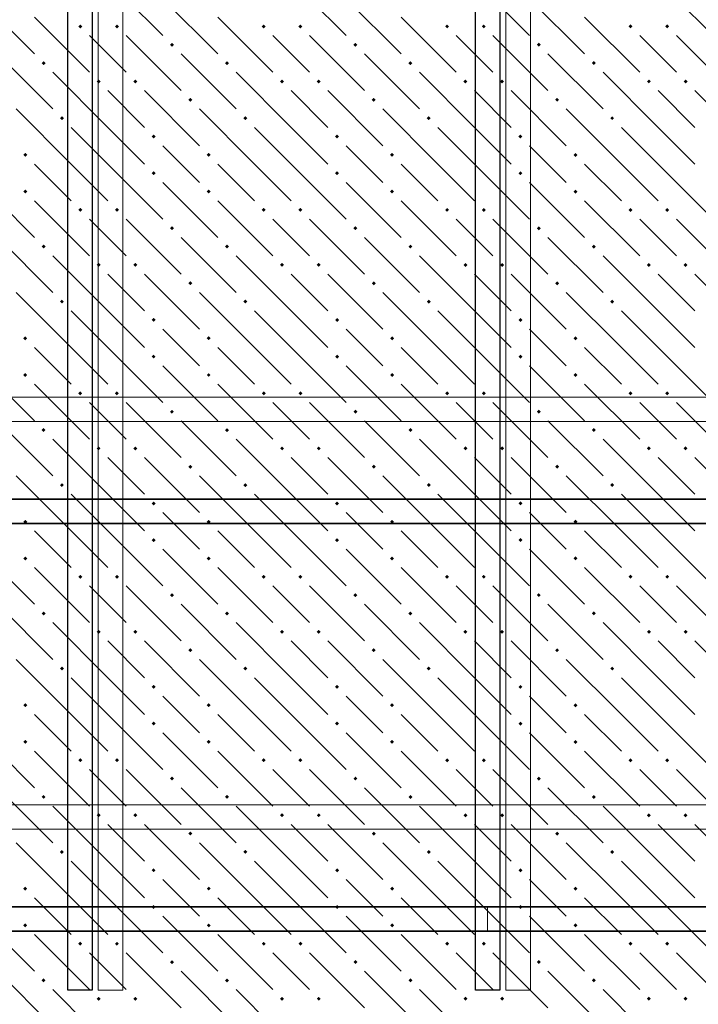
# Model space of a CAD drawing. Header units: millimetres. Extents: x 0 to 42000, y 0 to 29700.
# Tile 38 of 64: x 12491 to 14711, y 19835 to 23056. Entities that reach past the tile are written whole.
import ezdxf

# ---------------------------------------------------------------- set-up
doc = ezdxf.new("R2010")
doc.units = ezdxf.units.MM
for name, color, linetype, lineweight in [('ДОП Верх по Х', 7, 'Continuous', 18), ('ЖБ Перекрытие верхний уровень', 7, 'Continuous', 18), ('Обрамление П-обр. равн.', 7, 'Continuous', 25), ('Фоновоя арматура Х1', 7, 'Continuous', 25)]:
    doc.layers.add(name, color=color, linetype=linetype, lineweight=lineweight)

msp = doc.modelspace()

# ---------------------------------------------------------------- hatches: boundary and pattern name
at = {"layer": 'ЖБ Перекрытие верхний уровень', "linetype": 'Continuous', "lineweight": 18, "transparency": 33554687}
for points in [[(12682.8, 23033.5), (12689.3, 23040), (12695.8, 23033.5), (12689.3, 23027)], [(12802.8, 23033.5), (12809.3, 23040), (12815.8, 23033.5), (12809.3, 23027)], [(13282.8, 23033.5), (13289.3, 23040), (13295.8, 23033.5), (13289.3, 23027)], [(13402.8, 23033.5), (13409.3, 23040), (13415.8, 23033.5), (13409.3, 23027)], [(13882.8, 23033.5), (13889.3, 23040), (13895.8, 23033.5), (13889.3, 23027)], [(14002.8, 23033.5), (14009.3, 23040), (14015.8, 23033.5), (14009.3, 23027)], [(14482.8, 23033.5), (14489.3, 23040), (14495.8, 23033.5), (14489.3, 23027)], [(14602.8, 23033.5), (14609.3, 23040), (14615.8, 23033.5), (14609.3, 23027)], [(12982.8, 22973.5), (12989.3, 22980), (12995.8, 22973.5), (12989.3, 22967)], [(13582.8, 22973.5), (13589.3, 22980), (13595.8, 22973.5), (13589.3, 22967)], [(14182.8, 22973.5), (14189.3, 22980), (14195.8, 22973.5), (14189.3, 22967)], [(12562.8, 22913.5), (12569.3, 22920), (12575.8, 22913.5), (12569.3, 22907)], [(13162.8, 22913.5), (13169.3, 22920), (13175.8, 22913.5), (13169.3, 22907)], [(13762.8, 22913.5), (13769.3, 22920), (13775.8, 22913.5), (13769.3, 22907)], [(14362.8, 22913.5), (14369.3, 22920), (14375.8, 22913.5), (14369.3, 22907)], [(12742.8, 22853.5), (12749.3, 22860), (12755.8, 22853.5), (12749.3, 22847)], [(12862.8, 22853.5), (12869.3, 22860), (12875.8, 22853.5), (12869.3, 22847)], [(13342.8, 22853.5), (13349.3, 22860), (13355.8, 22853.5), (13349.3, 22847)], [(13462.8, 22853.5), (13469.3, 22860), (13475.8, 22853.5), (13469.3, 22847)], [(13942.8, 22853.5), (13949.3, 22860), (13955.8, 22853.5), (13949.3, 22847)], [(14062.8, 22853.5), (14069.3, 22860), (14075.8, 22853.5), (14069.3, 22847)], [(14542.8, 22853.5), (14549.3, 22860), (14555.8, 22853.5), (14549.3, 22847)], [(14662.8, 22853.5), (14669.3, 22860), (14675.8, 22853.5), (14669.3, 22847)], [(13042.8, 22793.5), (13049.3, 22800), (13055.8, 22793.5), (13049.3, 22787)], [(13642.8, 22793.5), (13649.3, 22800), (13655.8, 22793.5), (13649.3, 22787)], [(14242.8, 22793.5), (14249.3, 22800), (14255.8, 22793.5), (14249.3, 22787)], [(12622.8, 22733.5), (12629.3, 22740), (12635.8, 22733.5), (12629.3, 22727)], [(13222.8, 22733.5), (13229.3, 22740), (13235.8, 22733.5), (13229.3, 22727)], [(13822.8, 22733.5), (13829.3, 22740), (13835.8, 22733.5), (13829.3, 22727)], [(14422.8, 22733.5), (14429.3, 22740), (14435.8, 22733.5), (14429.3, 22727)], [(12922.8, 22673.5), (12929.3, 22680), (12935.8, 22673.5), (12929.3, 22667)], [(13522.8, 22673.5), (13529.3, 22680), (13535.8, 22673.5), (13529.3, 22667)], [(14122.8, 22673.5), (14129.3, 22680), (14135.8, 22673.5), (14129.3, 22667)], [(12502.8, 22613.5), (12509.3, 22620), (12515.8, 22613.5), (12509.3, 22607)], [(13102.8, 22613.5), (13109.3, 22620), (13115.8, 22613.5), (13109.3, 22607)], [(13702.8, 22613.5), (13709.3, 22620), (13715.8, 22613.5), (13709.3, 22607)], [(14302.8, 22613.5), (14309.3, 22620), (14315.8, 22613.5), (14309.3, 22607)], [(12922.8, 22553.5), (12929.3, 22560), (12935.8, 22553.5), (12929.3, 22547)], [(13522.8, 22553.5), (13529.3, 22560), (13535.8, 22553.5), (13529.3, 22547)], [(14122.8, 22553.5), (14129.3, 22560), (14135.8, 22553.5), (14129.3, 22547)], [(12502.8, 22493.5), (12509.3, 22500), (12515.8, 22493.5), (12509.3, 22487)], [(13102.8, 22493.5), (13109.3, 22500), (13115.8, 22493.5), (13109.3, 22487)], [(13702.8, 22493.5), (13709.3, 22500), (13715.8, 22493.5), (13709.3, 22487)], [(14302.8, 22493.5), (14309.3, 22500), (14315.8, 22493.5), (14309.3, 22487)], [(12682.8, 22433.5), (12689.3, 22440), (12695.8, 22433.5), (12689.3, 22427)], [(12802.8, 22433.5), (12809.3, 22440), (12815.8, 22433.5), (12809.3, 22427)], [(13282.8, 22433.5), (13289.3, 22440), (13295.8, 22433.5), (13289.3, 22427)], [(13402.8, 22433.5), (13409.3, 22440), (13415.8, 22433.5), (13409.3, 22427)], [(13882.8, 22433.5), (13889.3, 22440), (13895.8, 22433.5), (13889.3, 22427)], [(14002.8, 22433.5), (14009.3, 22440), (14015.8, 22433.5), (14009.3, 22427)], [(14482.8, 22433.5), (14489.3, 22440), (14495.8, 22433.5), (14489.3, 22427)], [(14602.8, 22433.5), (14609.3, 22440), (14615.8, 22433.5), (14609.3, 22427)], [(12982.8, 22373.5), (12989.3, 22380), (12995.8, 22373.5), (12989.3, 22367)], [(13582.8, 22373.5), (13589.3, 22380), (13595.8, 22373.5), (13589.3, 22367)], [(14182.8, 22373.5), (14189.3, 22380), (14195.8, 22373.5), (14189.3, 22367)], [(12562.8, 22313.5), (12569.3, 22320), (12575.8, 22313.5), (12569.3, 22307)], [(13162.8, 22313.5), (13169.3, 22320), (13175.8, 22313.5), (13169.3, 22307)], [(13762.8, 22313.5), (13769.3, 22320), (13775.8, 22313.5), (13769.3, 22307)], [(14362.8, 22313.5), (14369.3, 22320), (14375.8, 22313.5), (14369.3, 22307)], [(12742.8, 22253.5), (12749.3, 22260), (12755.8, 22253.5), (12749.3, 22247)], [(12862.8, 22253.5), (12869.3, 22260), (12875.8, 22253.5), (12869.3, 22247)], [(13342.8, 22253.5), (13349.3, 22260), (13355.8, 22253.5), (13349.3, 22247)], [(13462.8, 22253.5), (13469.3, 22260), (13475.8, 22253.5), (13469.3, 22247)], [(13942.8, 22253.5), (13949.3, 22260), (13955.8, 22253.5), (13949.3, 22247)], [(14062.8, 22253.5), (14069.3, 22260), (14075.8, 22253.5), (14069.3, 22247)], [(14542.8, 22253.5), (14549.3, 22260), (14555.8, 22253.5), (14549.3, 22247)], [(14662.8, 22253.5), (14669.3, 22260), (14675.8, 22253.5), (14669.3, 22247)], [(13042.8, 22193.5), (13049.3, 22200), (13055.8, 22193.5), (13049.3, 22187)], [(13642.8, 22193.5), (13649.3, 22200), (13655.8, 22193.5), (13649.3, 22187)], [(14242.8, 22193.5), (14249.3, 22200), (14255.8, 22193.5), (14249.3, 22187)], [(12622.8, 22133.5), (12629.3, 22140), (12635.8, 22133.5), (12629.3, 22127)], [(13222.8, 22133.5), (13229.3, 22140), (13235.8, 22133.5), (13229.3, 22127)], [(13822.8, 22133.5), (13829.3, 22140), (13835.8, 22133.5), (13829.3, 22127)], [(14422.8, 22133.5), (14429.3, 22140), (14435.8, 22133.5), (14429.3, 22127)], [(12922.8, 22073.5), (12929.3, 22080), (12935.8, 22073.5), (12929.3, 22067)], [(13522.8, 22073.5), (13529.3, 22080), (13535.8, 22073.5), (13529.3, 22067)], [(14122.8, 22073.5), (14129.3, 22080), (14135.8, 22073.5), (14129.3, 22067)], [(12502.8, 22013.5), (12509.3, 22020), (12515.8, 22013.5), (12509.3, 22007)], [(13102.8, 22013.5), (13109.3, 22020), (13115.8, 22013.5), (13109.3, 22007)], [(13702.8, 22013.5), (13709.3, 22020), (13715.8, 22013.5), (13709.3, 22007)], [(14302.8, 22013.5), (14309.3, 22020), (14315.8, 22013.5), (14309.3, 22007)], [(12922.8, 21953.5), (12929.3, 21960), (12935.8, 21953.5), (12929.3, 21947)], [(13522.8, 21953.5), (13529.3, 21960), (13535.8, 21953.5), (13529.3, 21947)], [(14122.8, 21953.5), (14129.3, 21960), (14135.8, 21953.5), (14129.3, 21947)], [(12502.8, 21893.5), (12509.3, 21900), (12515.8, 21893.5), (12509.3, 21887)], [(13102.8, 21893.5), (13109.3, 21900), (13115.8, 21893.5), (13109.3, 21887)], [(13702.8, 21893.5), (13709.3, 21900), (13715.8, 21893.5), (13709.3, 21887)], [(14302.8, 21893.5), (14309.3, 21900), (14315.8, 21893.5), (14309.3, 21887)], [(12682.8, 21833.5), (12689.3, 21840), (12695.8, 21833.5), (12689.3, 21827)], [(12802.8, 21833.5), (12809.3, 21840), (12815.8, 21833.5), (12809.3, 21827)], [(13282.8, 21833.5), (13289.3, 21840), (13295.8, 21833.5), (13289.3, 21827)], [(13402.8, 21833.5), (13409.3, 21840), (13415.8, 21833.5), (13409.3, 21827)], [(13882.8, 21833.5), (13889.3, 21840), (13895.8, 21833.5), (13889.3, 21827)], [(14002.8, 21833.5), (14009.3, 21840), (14015.8, 21833.5), (14009.3, 21827)], [(14482.8, 21833.5), (14489.3, 21840), (14495.8, 21833.5), (14489.3, 21827)], [(14602.8, 21833.5), (14609.3, 21840), (14615.8, 21833.5), (14609.3, 21827)], [(12982.8, 21773.5), (12989.3, 21780), (12995.8, 21773.5), (12989.3, 21767)], [(13582.8, 21773.5), (13589.3, 21780), (13595.8, 21773.5), (13589.3, 21767)], [(14182.8, 21773.5), (14189.3, 21780), (14195.8, 21773.5), (14189.3, 21767)], [(12562.8, 21713.5), (12569.3, 21720), (12575.8, 21713.5), (12569.3, 21707)], [(13162.8, 21713.5), (13169.3, 21720), (13175.8, 21713.5), (13169.3, 21707)], [(13762.8, 21713.5), (13769.3, 21720), (13775.8, 21713.5), (13769.3, 21707)], [(14362.8, 21713.5), (14369.3, 21720), (14375.8, 21713.5), (14369.3, 21707)], [(12742.8, 21653.5), (12749.3, 21660), (12755.8, 21653.5), (12749.3, 21647)], [(12862.8, 21653.5), (12869.3, 21660), (12875.8, 21653.5), (12869.3, 21647)], [(13342.8, 21653.5), (13349.3, 21660), (13355.8, 21653.5), (13349.3, 21647)], [(13462.8, 21653.5), (13469.3, 21660), (13475.8, 21653.5), (13469.3, 21647)], [(13942.8, 21653.5), (13949.3, 21660), (13955.8, 21653.5), (13949.3, 21647)], [(14062.8, 21653.5), (14069.3, 21660), (14075.8, 21653.5), (14069.3, 21647)], [(14542.8, 21653.5), (14549.3, 21660), (14555.8, 21653.5), (14549.3, 21647)], [(14662.8, 21653.5), (14669.3, 21660), (14675.8, 21653.5), (14669.3, 21647)], [(13042.8, 21593.5), (13049.3, 21600), (13055.8, 21593.5), (13049.3, 21587)], [(13642.8, 21593.5), (13649.3, 21600), (13655.8, 21593.5), (13649.3, 21587)], [(14242.8, 21593.5), (14249.3, 21600), (14255.8, 21593.5), (14249.3, 21587)], [(12622.8, 21533.5), (12629.3, 21540), (12635.8, 21533.5), (12629.3, 21527)], [(13222.8, 21533.5), (13229.3, 21540), (13235.8, 21533.5), (13229.3, 21527)], [(13822.8, 21533.5), (13829.3, 21540), (13835.8, 21533.5), (13829.3, 21527)], [(14422.8, 21533.5), (14429.3, 21540), (14435.8, 21533.5), (14429.3, 21527)], [(12922.8, 21473.5), (12929.3, 21480), (12935.8, 21473.5), (12929.3, 21467)], [(13522.8, 21473.5), (13529.3, 21480), (13535.8, 21473.5), (13529.3, 21467)], [(14122.8, 21473.5), (14129.3, 21480), (14135.8, 21473.5), (14129.3, 21467)], [(12502.8, 21413.5), (12509.3, 21420), (12515.8, 21413.5), (12509.3, 21407)], [(13102.8, 21413.5), (13109.3, 21420), (13115.8, 21413.5), (13109.3, 21407)], [(13702.8, 21413.5), (13709.3, 21420), (13715.8, 21413.5), (13709.3, 21407)], [(14302.8, 21413.5), (14309.3, 21420), (14315.8, 21413.5), (14309.3, 21407)], [(12922.8, 21353.5), (12929.3, 21360), (12935.8, 21353.5), (12929.3, 21347)], [(13522.8, 21353.5), (13529.3, 21360), (13535.8, 21353.5), (13529.3, 21347)], [(14122.8, 21353.5), (14129.3, 21360), (14135.8, 21353.5), (14129.3, 21347)], [(12502.8, 21293.5), (12509.3, 21300), (12515.8, 21293.5), (12509.3, 21287)], [(13102.8, 21293.5), (13109.3, 21300), (13115.8, 21293.5), (13109.3, 21287)], [(13702.8, 21293.5), (13709.3, 21300), (13715.8, 21293.5), (13709.3, 21287)], [(14302.8, 21293.5), (14309.3, 21300), (14315.8, 21293.5), (14309.3, 21287)], [(12682.8, 21233.5), (12689.3, 21240), (12695.8, 21233.5), (12689.3, 21227)], [(12802.8, 21233.5), (12809.3, 21240), (12815.8, 21233.5), (12809.3, 21227)], [(13282.8, 21233.5), (13289.3, 21240), (13295.8, 21233.5), (13289.3, 21227)], [(13402.8, 21233.5), (13409.3, 21240), (13415.8, 21233.5), (13409.3, 21227)], [(13882.8, 21233.5), (13889.3, 21240), (13895.8, 21233.5), (13889.3, 21227)], [(14002.8, 21233.5), (14009.3, 21240), (14015.8, 21233.5), (14009.3, 21227)], [(14482.8, 21233.5), (14489.3, 21240), (14495.8, 21233.5), (14489.3, 21227)], [(14602.8, 21233.5), (14609.3, 21240), (14615.8, 21233.5), (14609.3, 21227)], [(12982.8, 21173.5), (12989.3, 21180), (12995.8, 21173.5), (12989.3, 21167)], [(13582.8, 21173.5), (13589.3, 21180), (13595.8, 21173.5), (13589.3, 21167)], [(14182.8, 21173.5), (14189.3, 21180), (14195.8, 21173.5), (14189.3, 21167)], [(12562.8, 21113.5), (12569.3, 21120), (12575.8, 21113.5), (12569.3, 21107)], [(13162.8, 21113.5), (13169.3, 21120), (13175.8, 21113.5), (13169.3, 21107)], [(13762.8, 21113.5), (13769.3, 21120), (13775.8, 21113.5), (13769.3, 21107)], [(14362.8, 21113.5), (14369.3, 21120), (14375.8, 21113.5), (14369.3, 21107)], [(12742.8, 21053.5), (12749.3, 21060), (12755.8, 21053.5), (12749.3, 21047)], [(12862.8, 21053.5), (12869.3, 21060), (12875.8, 21053.5), (12869.3, 21047)], [(13342.8, 21053.5), (13349.3, 21060), (13355.8, 21053.5), (13349.3, 21047)], [(13462.8, 21053.5), (13469.3, 21060), (13475.8, 21053.5), (13469.3, 21047)], [(13942.8, 21053.5), (13949.3, 21060), (13955.8, 21053.5), (13949.3, 21047)], [(14062.8, 21053.5), (14069.3, 21060), (14075.8, 21053.5), (14069.3, 21047)], [(14542.8, 21053.5), (14549.3, 21060), (14555.8, 21053.5), (14549.3, 21047)], [(14662.8, 21053.5), (14669.3, 21060), (14675.8, 21053.5), (14669.3, 21047)], [(13042.8, 20993.5), (13049.3, 21000), (13055.8, 20993.5), (13049.3, 20987)], [(13642.8, 20993.5), (13649.3, 21000), (13655.8, 20993.5), (13649.3, 20987)], [(14242.8, 20993.5), (14249.3, 21000), (14255.8, 20993.5), (14249.3, 20987)], [(12622.8, 20933.5), (12629.3, 20940), (12635.8, 20933.5), (12629.3, 20927)], [(13222.8, 20933.5), (13229.3, 20940), (13235.8, 20933.5), (13229.3, 20927)], [(13822.8, 20933.5), (13829.3, 20940), (13835.8, 20933.5), (13829.3, 20927)], [(14422.8, 20933.5), (14429.3, 20940), (14435.8, 20933.5), (14429.3, 20927)], [(12922.8, 20873.5), (12929.3, 20880), (12935.8, 20873.5), (12929.3, 20867)], [(13522.8, 20873.5), (13529.3, 20880), (13535.8, 20873.5), (13529.3, 20867)], [(14122.8, 20873.5), (14129.3, 20880), (14135.8, 20873.5), (14129.3, 20867)], [(12502.8, 20813.5), (12509.3, 20820), (12515.8, 20813.5), (12509.3, 20807)], [(13102.8, 20813.5), (13109.3, 20820), (13115.8, 20813.5), (13109.3, 20807)], [(13702.8, 20813.5), (13709.3, 20820), (13715.8, 20813.5), (13709.3, 20807)], [(14302.8, 20813.5), (14309.3, 20820), (14315.8, 20813.5), (14309.3, 20807)], [(12922.8, 20753.5), (12929.3, 20760), (12935.8, 20753.5), (12929.3, 20747)], [(13522.8, 20753.5), (13529.3, 20760), (13535.8, 20753.5), (13529.3, 20747)], [(14122.8, 20753.5), (14129.3, 20760), (14135.8, 20753.5), (14129.3, 20747)], [(12502.8, 20693.5), (12509.3, 20700), (12515.8, 20693.5), (12509.3, 20687)], [(13102.8, 20693.5), (13109.3, 20700), (13115.8, 20693.5), (13109.3, 20687)], [(13702.8, 20693.5), (13709.3, 20700), (13715.8, 20693.5), (13709.3, 20687)], [(14302.8, 20693.5), (14309.3, 20700), (14315.8, 20693.5), (14309.3, 20687)], [(12682.8, 20633.5), (12689.3, 20640), (12695.8, 20633.5), (12689.3, 20627)], [(12802.8, 20633.5), (12809.3, 20640), (12815.8, 20633.5), (12809.3, 20627)], [(13282.8, 20633.5), (13289.3, 20640), (13295.8, 20633.5), (13289.3, 20627)], [(13402.8, 20633.5), (13409.3, 20640), (13415.8, 20633.5), (13409.3, 20627)], [(13882.8, 20633.5), (13889.3, 20640), (13895.8, 20633.5), (13889.3, 20627)], [(14002.8, 20633.5), (14009.3, 20640), (14015.8, 20633.5), (14009.3, 20627)], [(14482.8, 20633.5), (14489.3, 20640), (14495.8, 20633.5), (14489.3, 20627)], [(14602.8, 20633.5), (14609.3, 20640), (14615.8, 20633.5), (14609.3, 20627)], [(12982.8, 20573.5), (12989.3, 20580), (12995.8, 20573.5), (12989.3, 20567)], [(13582.8, 20573.5), (13589.3, 20580), (13595.8, 20573.5), (13589.3, 20567)], [(14182.8, 20573.5), (14189.3, 20580), (14195.8, 20573.5), (14189.3, 20567)], [(12562.8, 20513.5), (12569.3, 20520), (12575.8, 20513.5), (12569.3, 20507)], [(13162.8, 20513.5), (13169.3, 20520), (13175.8, 20513.5), (13169.3, 20507)], [(13762.8, 20513.5), (13769.3, 20520), (13775.8, 20513.5), (13769.3, 20507)], [(14362.8, 20513.5), (14369.3, 20520), (14375.8, 20513.5), (14369.3, 20507)], [(12742.8, 20453.5), (12749.3, 20460), (12755.8, 20453.5), (12749.3, 20447)], [(12862.8, 20453.5), (12869.3, 20460), (12875.8, 20453.5), (12869.3, 20447)], [(13342.8, 20453.5), (13349.3, 20460), (13355.8, 20453.5), (13349.3, 20447)], [(13462.8, 20453.5), (13469.3, 20460), (13475.8, 20453.5), (13469.3, 20447)], [(13942.8, 20453.5), (13949.3, 20460), (13955.8, 20453.5), (13949.3, 20447)], [(14062.8, 20453.5), (14069.3, 20460), (14075.8, 20453.5), (14069.3, 20447)], [(14542.8, 20453.5), (14549.3, 20460), (14555.8, 20453.5), (14549.3, 20447)], [(14662.8, 20453.5), (14669.3, 20460), (14675.8, 20453.5), (14669.3, 20447)], [(13042.8, 20393.5), (13049.3, 20400), (13055.8, 20393.5), (13049.3, 20387)], [(13642.8, 20393.5), (13649.3, 20400), (13655.8, 20393.5), (13649.3, 20387)], [(14242.8, 20393.5), (14249.3, 20400), (14255.8, 20393.5), (14249.3, 20387)], [(12622.8, 20333.5), (12629.3, 20340), (12635.8, 20333.5), (12629.3, 20327)], [(13222.8, 20333.5), (13229.3, 20340), (13235.8, 20333.5), (13229.3, 20327)], [(13822.8, 20333.5), (13829.3, 20340), (13835.8, 20333.5), (13829.3, 20327)], [(14422.8, 20333.5), (14429.3, 20340), (14435.8, 20333.5), (14429.3, 20327)], [(12922.8, 20273.5), (12929.3, 20280), (12935.8, 20273.5), (12929.3, 20267)], [(13522.8, 20273.5), (13529.3, 20280), (13535.8, 20273.5), (13529.3, 20267)], [(14122.8, 20273.5), (14129.3, 20280), (14135.8, 20273.5), (14129.3, 20267)], [(12502.8, 20213.5), (12509.3, 20220), (12515.8, 20213.5), (12509.3, 20207)], [(13102.8, 20213.5), (13109.3, 20220), (13115.8, 20213.5), (13109.3, 20207)], [(13702.8, 20213.5), (13709.3, 20220), (13715.8, 20213.5), (13709.3, 20207)], [(14302.8, 20213.5), (14309.3, 20220), (14315.8, 20213.5), (14309.3, 20207)], [(12922.8, 20153.5), (12929.3, 20160), (12935.8, 20153.5), (12929.3, 20147)], [(13522.8, 20153.5), (13529.3, 20160), (13535.8, 20153.5), (13529.3, 20147)], [(14122.8, 20153.5), (14129.3, 20160), (14135.8, 20153.5), (14129.3, 20147)], [(12502.8, 20093.5), (12509.3, 20100), (12515.8, 20093.5), (12509.3, 20087)], [(13102.8, 20093.5), (13109.3, 20100), (13115.8, 20093.5), (13109.3, 20087)], [(13702.8, 20093.5), (13709.3, 20100), (13715.8, 20093.5), (13709.3, 20087)], [(14302.8, 20093.5), (14309.3, 20100), (14315.8, 20093.5), (14309.3, 20087)], [(12682.8, 20033.5), (12689.3, 20040), (12695.8, 20033.5), (12689.3, 20027)], [(12802.8, 20033.5), (12809.3, 20040), (12815.8, 20033.5), (12809.3, 20027)], [(13282.8, 20033.5), (13289.3, 20040), (13295.8, 20033.5), (13289.3, 20027)], [(13402.8, 20033.5), (13409.3, 20040), (13415.8, 20033.5), (13409.3, 20027)], [(13882.8, 20033.5), (13889.3, 20040), (13895.8, 20033.5), (13889.3, 20027)], [(14002.8, 20033.5), (14009.3, 20040), (14015.8, 20033.5), (14009.3, 20027)], [(14482.8, 20033.5), (14489.3, 20040), (14495.8, 20033.5), (14489.3, 20027)], [(14602.8, 20033.5), (14609.3, 20040), (14615.8, 20033.5), (14609.3, 20027)], [(12982.8, 19973.5), (12989.3, 19980), (12995.8, 19973.5), (12989.3, 19967)], [(13582.8, 19973.5), (13589.3, 19980), (13595.8, 19973.5), (13589.3, 19967)], [(14182.8, 19973.5), (14189.3, 19980), (14195.8, 19973.5), (14189.3, 19967)], [(12562.8, 19913.5), (12569.3, 19920), (12575.8, 19913.5), (12569.3, 19907)], [(13162.8, 19913.5), (13169.3, 19920), (13175.8, 19913.5), (13169.3, 19907)], [(13762.8, 19913.5), (13769.3, 19920), (13775.8, 19913.5), (13769.3, 19907)], [(14362.8, 19913.5), (14369.3, 19920), (14375.8, 19913.5), (14369.3, 19907)], [(12742.8, 19853.5), (12749.3, 19860), (12755.8, 19853.5), (12749.3, 19847)], [(12862.8, 19853.5), (12869.3, 19860), (12875.8, 19853.5), (12869.3, 19847)], [(13342.8, 19853.5), (13349.3, 19860), (13355.8, 19853.5), (13349.3, 19847)], [(13462.8, 19853.5), (13469.3, 19860), (13475.8, 19853.5), (13469.3, 19847)], [(13942.8, 19853.5), (13949.3, 19860), (13955.8, 19853.5), (13949.3, 19847)], [(14062.8, 19853.5), (14069.3, 19860), (14075.8, 19853.5), (14069.3, 19847)], [(14542.8, 19853.5), (14549.3, 19860), (14555.8, 19853.5), (14549.3, 19847)], [(14662.8, 19853.5), (14669.3, 19860), (14675.8, 19853.5), (14669.3, 19847)]]:
    msp.add_hatch(color=7, dxfattribs=at).paths.add_polyline_path(points, flags=16)

# ---------------------------------------------------------------- linework, layer by layer
at = {"layer": 'ДОП Верх по Х', "color": 7, "linetype": 'Continuous', "lineweight": 35, "transparency": 33554687}
for points in [[(21188.2, 21407.7), (8188.2, 21407.7), (8188.2, 21487.7), (21188.2, 21487.7), (21188.2, 21407.7)], [(21188.2, 20074.3), (8188.2, 20074.3), (8188.2, 20154.4), (21188.2, 20154.4), (21188.2, 20074.3)]]:
    msp.add_lwpolyline(points, dxfattribs=at)
at = {"layer": 'ЖБ Перекрытие верхний уровень', "color": 9, "linetype": 'Continuous', "lineweight": 18, "true_color": 0xc7c7c7, "transparency": 33554687}
for p, q in [((12779.3, 23183.5), (12959.3, 23003.5)), ((13379.3, 23183.5), (13559.3, 23003.5)), ((13979.3, 23183.5), (14159.3, 23003.5)), ((14579.3, 23183.5), (14759.3, 23003.5)), ((12359.3, 23123.5), (12539.3, 22943.5)), ((12959.3, 23123.5), (13139.3, 22943.5)), ((13559.3, 23123.5), (13739.3, 22943.5)), ((14159.3, 23123.5), (14339.3, 22943.5)), ((12539.3, 23063.5), (12719.3, 22883.5)), ((13139.3, 23063.5), (13319.3, 22883.5)), ((13739.3, 23063.5), (13919.3, 22883.5)), ((14339.3, 23063.5), (14519.3, 22883.5)), ((12779.3, 22943.5), (12719.3, 23003.5)), ((12839.3, 23003.5), (13019.3, 22823.5)), ((13379.3, 22943.5), (13319.3, 23003.5)), ((13439.3, 23003.5), (13619.3, 22823.5)), ((13979.3, 22943.5), (13919.3, 23003.5)), ((14039.3, 23003.5), (14219.3, 22823.5)), ((14579.3, 22943.5), (14519.3, 23003.5)), ((14639.3, 23003.5), (14819.3, 22823.5)), ((12419.3, 22943.5), (12599.3, 22763.5)), ((12839.3, 22883.5), (12779.3, 22943.5)), ((13019.3, 22943.5), (13199.3, 22763.5)), ((13439.3, 22883.5), (13379.3, 22943.5)), ((13619.3, 22943.5), (13799.3, 22763.5)), ((14039.3, 22883.5), (13979.3, 22943.5)), ((14219.3, 22943.5), (14399.3, 22763.5)), ((14639.3, 22883.5), (14579.3, 22943.5)), ((12779.3, 22703.5), (12599.3, 22883.5)), ((13379.3, 22703.5), (13199.3, 22883.5)), ((13979.3, 22703.5), (13799.3, 22883.5)), ((14579.3, 22703.5), (14399.3, 22883.5)), ((12779.3, 22823.5), (12899.3, 22703.5)), ((12899.3, 22823.5), (13079.3, 22643.5)), ((13379.3, 22823.5), (13499.3, 22703.5)), ((13499.3, 22823.5), (13679.3, 22643.5)), ((13979.3, 22823.5), (14099.3, 22703.5)), ((14099.3, 22823.5), (14279.3, 22643.5)), ((14579.3, 22823.5), (14699.3, 22703.5)), ((14699.3, 22823.5), (14879.3, 22643.5)), ((12659.3, 22583.5), (12479.3, 22763.5)), ((13259.3, 22583.5), (13079.3, 22763.5)), ((13859.3, 22583.5), (13679.3, 22763.5)), ((14459.3, 22583.5), (14279.3, 22763.5)), ((12659.3, 22703.5), (12779.3, 22583.5)), ((12779.3, 22703.5), (12899.3, 22583.5)), ((13259.3, 22703.5), (13379.3, 22583.5)), ((13379.3, 22703.5), (13499.3, 22583.5)), ((13859.3, 22703.5), (13979.3, 22583.5)), ((13979.3, 22703.5), (14099.3, 22583.5)), ((14459.3, 22703.5), (14579.3, 22583.5)), ((14579.3, 22703.5), (14699.3, 22583.5)), ((13019.3, 22583.5), (12959.3, 22643.5)), ((13619.3, 22583.5), (13559.3, 22643.5)), ((14219.3, 22583.5), (14159.3, 22643.5)), ((12539.3, 22583.5), (12659.3, 22463.5)), ((12659.3, 22583.5), (12779.3, 22463.5)), ((12779.3, 22583.5), (12959.3, 22403.5)), ((13079.3, 22523.5), (13019.3, 22583.5)), ((13139.3, 22583.5), (13259.3, 22463.5)), ((13259.3, 22583.5), (13379.3, 22463.5)), ((13379.3, 22583.5), (13559.3, 22403.5)), ((13679.3, 22523.5), (13619.3, 22583.5)), ((13739.3, 22583.5), (13859.3, 22463.5)), ((13859.3, 22583.5), (13979.3, 22463.5)), ((13979.3, 22583.5), (14159.3, 22403.5)), ((14279.3, 22523.5), (14219.3, 22583.5)), ((14339.3, 22583.5), (14459.3, 22463.5)), ((14459.3, 22583.5), (14579.3, 22463.5)), ((14579.3, 22583.5), (14759.3, 22403.5)), ((12359.3, 22523.5), (12539.3, 22343.5)), ((12959.3, 22523.5), (13139.3, 22343.5)), ((13559.3, 22523.5), (13739.3, 22343.5)), ((14159.3, 22523.5), (14339.3, 22343.5)), ((12539.3, 22463.5), (12719.3, 22283.5)), ((13139.3, 22463.5), (13319.3, 22283.5)), ((13739.3, 22463.5), (13919.3, 22283.5)), ((14339.3, 22463.5), (14519.3, 22283.5)), ((12779.3, 22343.5), (12719.3, 22403.5)), ((12839.3, 22403.5), (13019.3, 22223.5)), ((13379.3, 22343.5), (13319.3, 22403.5)), ((13439.3, 22403.5), (13619.3, 22223.5)), ((13979.3, 22343.5), (13919.3, 22403.5)), ((14039.3, 22403.5), (14219.3, 22223.5)), ((14579.3, 22343.5), (14519.3, 22403.5)), ((14639.3, 22403.5), (14819.3, 22223.5)), ((12419.3, 22343.5), (12599.3, 22163.5)), ((12839.3, 22283.5), (12779.3, 22343.5)), ((13019.3, 22343.5), (13199.3, 22163.5)), ((13439.3, 22283.5), (13379.3, 22343.5)), ((13619.3, 22343.5), (13799.3, 22163.5)), ((14039.3, 22283.5), (13979.3, 22343.5)), ((14219.3, 22343.5), (14399.3, 22163.5)), ((14639.3, 22283.5), (14579.3, 22343.5)), ((12779.3, 22103.5), (12599.3, 22283.5)), ((13379.3, 22103.5), (13199.3, 22283.5)), ((13979.3, 22103.5), (13799.3, 22283.5)), ((14579.3, 22103.5), (14399.3, 22283.5)), ((12779.3, 22223.5), (12899.3, 22103.5)), ((12899.3, 22223.5), (13079.3, 22043.5)), ((13379.3, 22223.5), (13499.3, 22103.5)), ((13499.3, 22223.5), (13679.3, 22043.5)), ((13979.3, 22223.5), (14099.3, 22103.5)), ((14099.3, 22223.5), (14279.3, 22043.5)), ((14579.3, 22223.5), (14699.3, 22103.5)), ((14699.3, 22223.5), (14879.3, 22043.5)), ((12659.3, 21983.5), (12479.3, 22163.5)), ((13259.3, 21983.5), (13079.3, 22163.5)), ((13859.3, 21983.5), (13679.3, 22163.5)), ((14459.3, 21983.5), (14279.3, 22163.5)), ((12659.3, 22103.5), (12779.3, 21983.5)), ((12779.3, 22103.5), (12899.3, 21983.5)), ((13259.3, 22103.5), (13379.3, 21983.5)), ((13379.3, 22103.5), (13499.3, 21983.5)), ((13859.3, 22103.5), (13979.3, 21983.5)), ((13979.3, 22103.5), (14099.3, 21983.5)), ((14459.3, 22103.5), (14579.3, 21983.5)), ((14579.3, 22103.5), (14699.3, 21983.5)), ((13019.3, 21983.5), (12959.3, 22043.5)), ((13619.3, 21983.5), (13559.3, 22043.5)), ((14219.3, 21983.5), (14159.3, 22043.5)), ((12539.3, 21983.5), (12659.3, 21863.5)), ((12659.3, 21983.5), (12779.3, 21863.5)), ((12779.3, 21983.5), (12959.3, 21803.5)), ((13079.3, 21923.5), (13019.3, 21983.5)), ((13139.3, 21983.5), (13259.3, 21863.5)), ((13259.3, 21983.5), (13379.3, 21863.5)), ((13379.3, 21983.5), (13559.3, 21803.5)), ((13679.3, 21923.5), (13619.3, 21983.5)), ((13739.3, 21983.5), (13859.3, 21863.5)), ((13859.3, 21983.5), (13979.3, 21863.5)), ((13979.3, 21983.5), (14159.3, 21803.5)), ((14279.3, 21923.5), (14219.3, 21983.5)), ((14339.3, 21983.5), (14459.3, 21863.5)), ((14459.3, 21983.5), (14579.3, 21863.5)), ((14579.3, 21983.5), (14759.3, 21803.5)), ((12359.3, 21923.5), (12539.3, 21743.5)), ((12959.3, 21923.5), (13139.3, 21743.5)), ((13559.3, 21923.5), (13739.3, 21743.5)), ((14159.3, 21923.5), (14339.3, 21743.5)), ((12539.3, 21863.5), (12719.3, 21683.5)), ((13139.3, 21863.5), (13319.3, 21683.5)), ((13739.3, 21863.5), (13919.3, 21683.5)), ((14339.3, 21863.5), (14519.3, 21683.5)), ((12779.3, 21743.5), (12719.3, 21803.5)), ((12839.3, 21803.5), (13019.3, 21623.5)), ((13379.3, 21743.5), (13319.3, 21803.5)), ((13439.3, 21803.5), (13619.3, 21623.5)), ((13979.3, 21743.5), (13919.3, 21803.5)), ((14039.3, 21803.5), (14219.3, 21623.5)), ((14579.3, 21743.5), (14519.3, 21803.5)), ((14639.3, 21803.5), (14819.3, 21623.5)), ((12419.3, 21743.5), (12599.3, 21563.5)), ((12839.3, 21683.5), (12779.3, 21743.5)), ((13019.3, 21743.5), (13199.3, 21563.5)), ((13439.3, 21683.5), (13379.3, 21743.5)), ((13619.3, 21743.5), (13799.3, 21563.5)), ((14039.3, 21683.5), (13979.3, 21743.5)), ((14219.3, 21743.5), (14399.3, 21563.5)), ((14639.3, 21683.5), (14579.3, 21743.5)), ((12779.3, 21503.5), (12599.3, 21683.5)), ((13379.3, 21503.5), (13199.3, 21683.5)), ((13979.3, 21503.5), (13799.3, 21683.5)), ((14579.3, 21503.5), (14399.3, 21683.5)), ((12779.3, 21623.5), (12899.3, 21503.5)), ((12899.3, 21623.5), (13079.3, 21443.5)), ((13379.3, 21623.5), (13499.3, 21503.5)), ((13499.3, 21623.5), (13679.3, 21443.5)), ((13979.3, 21623.5), (14099.3, 21503.5)), ((14099.3, 21623.5), (14279.3, 21443.5)), ((14579.3, 21623.5), (14699.3, 21503.5)), ((14699.3, 21623.5), (14879.3, 21443.5)), ((12659.3, 21383.5), (12479.3, 21563.5)), ((13259.3, 21383.5), (13079.3, 21563.5)), ((13859.3, 21383.5), (13679.3, 21563.5)), ((14459.3, 21383.5), (14279.3, 21563.5)), ((12659.3, 21503.5), (12779.3, 21383.5)), ((12779.3, 21503.5), (12899.3, 21383.5)), ((13259.3, 21503.5), (13379.3, 21383.5)), ((13379.3, 21503.5), (13499.3, 21383.5)), ((13859.3, 21503.5), (13979.3, 21383.5)), ((13979.3, 21503.5), (14099.3, 21383.5)), ((14459.3, 21503.5), (14579.3, 21383.5)), ((14579.3, 21503.5), (14699.3, 21383.5)), ((13019.3, 21383.5), (12959.3, 21443.5)), ((13619.3, 21383.5), (13559.3, 21443.5)), ((14219.3, 21383.5), (14159.3, 21443.5)), ((12539.3, 21383.5), (12659.3, 21263.5)), ((12659.3, 21383.5), (12779.3, 21263.5)), ((12779.3, 21383.5), (12959.3, 21203.5)), ((13079.3, 21323.5), (13019.3, 21383.5)), ((13139.3, 21383.5), (13259.3, 21263.5)), ((13259.3, 21383.5), (13379.3, 21263.5)), ((13379.3, 21383.5), (13559.3, 21203.5)), ((13679.3, 21323.5), (13619.3, 21383.5)), ((13739.3, 21383.5), (13859.3, 21263.5)), ((13859.3, 21383.5), (13979.3, 21263.5)), ((13979.3, 21383.5), (14159.3, 21203.5)), ((14279.3, 21323.5), (14219.3, 21383.5)), ((14339.3, 21383.5), (14459.3, 21263.5)), ((14459.3, 21383.5), (14579.3, 21263.5)), ((14579.3, 21383.5), (14759.3, 21203.5)), ((12359.3, 21323.5), (12539.3, 21143.5)), ((12959.3, 21323.5), (13139.3, 21143.5)), ((13559.3, 21323.5), (13739.3, 21143.5)), ((14159.3, 21323.5), (14339.3, 21143.5)), ((12539.3, 21263.5), (12719.3, 21083.5)), ((13139.3, 21263.5), (13319.3, 21083.5)), ((13739.3, 21263.5), (13919.3, 21083.5)), ((14339.3, 21263.5), (14519.3, 21083.5)), ((12779.3, 21143.5), (12719.3, 21203.5)), ((12839.3, 21203.5), (13019.3, 21023.5)), ((13379.3, 21143.5), (13319.3, 21203.5)), ((13439.3, 21203.5), (13619.3, 21023.5)), ((13979.3, 21143.5), (13919.3, 21203.5)), ((14039.3, 21203.5), (14219.3, 21023.5)), ((14579.3, 21143.5), (14519.3, 21203.5)), ((14639.3, 21203.5), (14819.3, 21023.5)), ((12419.3, 21143.5), (12599.3, 20963.5)), ((12839.3, 21083.5), (12779.3, 21143.5)), ((13019.3, 21143.5), (13199.3, 20963.5)), ((13439.3, 21083.5), (13379.3, 21143.5)), ((13619.3, 21143.5), (13799.3, 20963.5)), ((14039.3, 21083.5), (13979.3, 21143.5)), ((14219.3, 21143.5), (14399.3, 20963.5)), ((14639.3, 21083.5), (14579.3, 21143.5)), ((12779.3, 20903.5), (12599.3, 21083.5)), ((13379.3, 20903.5), (13199.3, 21083.5)), ((13979.3, 20903.5), (13799.3, 21083.5)), ((14579.3, 20903.5), (14399.3, 21083.5)), ((12779.3, 21023.5), (12899.3, 20903.5)), ((12899.3, 21023.5), (13079.3, 20843.5)), ((13379.3, 21023.5), (13499.3, 20903.5)), ((13499.3, 21023.5), (13679.3, 20843.5)), ((13979.3, 21023.5), (14099.3, 20903.5)), ((14099.3, 21023.5), (14279.3, 20843.5)), ((14579.3, 21023.5), (14699.3, 20903.5)), ((14699.3, 21023.5), (14879.3, 20843.5)), ((12659.3, 20783.5), (12479.3, 20963.5)), ((13259.3, 20783.5), (13079.3, 20963.5)), ((13859.3, 20783.5), (13679.3, 20963.5)), ((14459.3, 20783.5), (14279.3, 20963.5)), ((12659.3, 20903.5), (12779.3, 20783.5)), ((12779.3, 20903.5), (12899.3, 20783.5)), ((13259.3, 20903.5), (13379.3, 20783.5)), ((13379.3, 20903.5), (13499.3, 20783.5)), ((13859.3, 20903.5), (13979.3, 20783.5)), ((13979.3, 20903.5), (14099.3, 20783.5)), ((14459.3, 20903.5), (14579.3, 20783.5)), ((14579.3, 20903.5), (14699.3, 20783.5)), ((13019.3, 20783.5), (12959.3, 20843.5)), ((13619.3, 20783.5), (13559.3, 20843.5)), ((14219.3, 20783.5), (14159.3, 20843.5)), ((12539.3, 20783.5), (12659.3, 20663.5)), ((12659.3, 20783.5), (12779.3, 20663.5)), ((12779.3, 20783.5), (12959.3, 20603.5)), ((13079.3, 20723.5), (13019.3, 20783.5)), ((13139.3, 20783.5), (13259.3, 20663.5)), ((13259.3, 20783.5), (13379.3, 20663.5)), ((13379.3, 20783.5), (13559.3, 20603.5)), ((13679.3, 20723.5), (13619.3, 20783.5)), ((13739.3, 20783.5), (13859.3, 20663.5)), ((13859.3, 20783.5), (13979.3, 20663.5)), ((13979.3, 20783.5), (14159.3, 20603.5)), ((14279.3, 20723.5), (14219.3, 20783.5)), ((14339.3, 20783.5), (14459.3, 20663.5)), ((14459.3, 20783.5), (14579.3, 20663.5)), ((14579.3, 20783.5), (14759.3, 20603.5)), ((12359.3, 20723.5), (12539.3, 20543.5)), ((12959.3, 20723.5), (13139.3, 20543.5)), ((13559.3, 20723.5), (13739.3, 20543.5)), ((14159.3, 20723.5), (14339.3, 20543.5)), ((12539.3, 20663.5), (12719.3, 20483.5)), ((13139.3, 20663.5), (13319.3, 20483.5)), ((13739.3, 20663.5), (13919.3, 20483.5)), ((14339.3, 20663.5), (14519.3, 20483.5)), ((12779.3, 20543.5), (12719.3, 20603.5)), ((12839.3, 20603.5), (13019.3, 20423.5)), ((13379.3, 20543.5), (13319.3, 20603.5)), ((13439.3, 20603.5), (13619.3, 20423.5)), ((13979.3, 20543.5), (13919.3, 20603.5)), ((14039.3, 20603.5), (14219.3, 20423.5)), ((14579.3, 20543.5), (14519.3, 20603.5)), ((14639.3, 20603.5), (14819.3, 20423.5)), ((12419.3, 20543.5), (12599.3, 20363.5)), ((12839.3, 20483.5), (12779.3, 20543.5)), ((13019.3, 20543.5), (13199.3, 20363.5)), ((13439.3, 20483.5), (13379.3, 20543.5)), ((13619.3, 20543.5), (13799.3, 20363.5)), ((14039.3, 20483.5), (13979.3, 20543.5)), ((14219.3, 20543.5), (14399.3, 20363.5)), ((14639.3, 20483.5), (14579.3, 20543.5)), ((12779.3, 20303.5), (12599.3, 20483.5)), ((13379.3, 20303.5), (13199.3, 20483.5)), ((13979.3, 20303.5), (13799.3, 20483.5)), ((14579.3, 20303.5), (14399.3, 20483.5)), ((12779.3, 20423.5), (12899.3, 20303.5)), ((12899.3, 20423.5), (13079.3, 20243.5)), ((13379.3, 20423.5), (13499.3, 20303.5)), ((13499.3, 20423.5), (13679.3, 20243.5)), ((13979.3, 20423.5), (14099.3, 20303.5)), ((14099.3, 20423.5), (14279.3, 20243.5)), ((14579.3, 20423.5), (14699.3, 20303.5)), ((14699.3, 20423.5), (14879.3, 20243.5)), ((12659.3, 20183.5), (12479.3, 20363.5)), ((13259.3, 20183.5), (13079.3, 20363.5)), ((13859.3, 20183.5), (13679.3, 20363.5)), ((14459.3, 20183.5), (14279.3, 20363.5)), ((12659.3, 20303.5), (12779.3, 20183.5)), ((12779.3, 20303.5), (12899.3, 20183.5)), ((13259.3, 20303.5), (13379.3, 20183.5)), ((13379.3, 20303.5), (13499.3, 20183.5)), ((13859.3, 20303.5), (13979.3, 20183.5)), ((13979.3, 20303.5), (14099.3, 20183.5)), ((14459.3, 20303.5), (14579.3, 20183.5)), ((14579.3, 20303.5), (14699.3, 20183.5)), ((13019.3, 20183.5), (12959.3, 20243.5)), ((13619.3, 20183.5), (13559.3, 20243.5)), ((14219.3, 20183.5), (14159.3, 20243.5)), ((12539.3, 20183.5), (12659.3, 20063.5)), ((12659.3, 20183.5), (12779.3, 20063.5)), ((12779.3, 20183.5), (12959.3, 20003.5)), ((13079.3, 20123.5), (13019.3, 20183.5)), ((13139.3, 20183.5), (13259.3, 20063.5)), ((13259.3, 20183.5), (13379.3, 20063.5)), ((13379.3, 20183.5), (13559.3, 20003.5)), ((13679.3, 20123.5), (13619.3, 20183.5)), ((13739.3, 20183.5), (13859.3, 20063.5)), ((13859.3, 20183.5), (13979.3, 20063.5)), ((13979.3, 20183.5), (14159.3, 20003.5)), ((14279.3, 20123.5), (14219.3, 20183.5)), ((14339.3, 20183.5), (14459.3, 20063.5)), ((14459.3, 20183.5), (14579.3, 20063.5)), ((14579.3, 20183.5), (14759.3, 20003.5)), ((12359.3, 20123.5), (12539.3, 19943.5)), ((12959.3, 20123.5), (13139.3, 19943.5)), ((13559.3, 20123.5), (13739.3, 19943.5)), ((14159.3, 20123.5), (14339.3, 19943.5)), ((12539.3, 20063.5), (12719.3, 19883.5)), ((13139.3, 20063.5), (13319.3, 19883.5)), ((13739.3, 20063.5), (13919.3, 19883.5)), ((14339.3, 20063.5), (14519.3, 19883.5)), ((12779.3, 19943.5), (12719.3, 20003.5)), ((12839.3, 20003.5), (13019.3, 19823.5)), ((13379.3, 19943.5), (13319.3, 20003.5)), ((13439.3, 20003.5), (13619.3, 19823.5)), ((13979.3, 19943.5), (13919.3, 20003.5)), ((14039.3, 20003.5), (14219.3, 19823.5)), ((14579.3, 19943.5), (14519.3, 20003.5)), ((14639.3, 20003.5), (14819.3, 19823.5)), ((12419.3, 19943.5), (12599.3, 19763.5)), ((12839.3, 19883.5), (12779.3, 19943.5)), ((13019.3, 19943.5), (13199.3, 19763.5)), ((13439.3, 19883.5), (13379.3, 19943.5)), ((13619.3, 19943.5), (13799.3, 19763.5)), ((14039.3, 19883.5), (13979.3, 19943.5)), ((14219.3, 19943.5), (14399.3, 19763.5)), ((14639.3, 19883.5), (14579.3, 19943.5)), ((12768.5, 19714.3), (12599.3, 19883.5)), ((13368.5, 19714.3), (13199.3, 19883.5)), ((13968.5, 19714.3), (13799.3, 19883.5)), ((14568.5, 19714.3), (14399.3, 19883.5))]:
    msp.add_line(p, q, dxfattribs=at)
at = {"layer": 'Обрамление П-обр. равн.', "color": 38, "linetype": 'Continuous', "lineweight": 25, "true_color": 0x5f1e0f, "transparency": 33554687}
for points in [[(12648.4, 19881), (12648.4, 23961), (12728.4, 23961), (12728.4, 19881), (12648.4, 19881)], [(13981.7, 19881), (13981.7, 23961), (14061.7, 23961), (14061.7, 19881), (13981.7, 19881)]]:
    msp.add_lwpolyline(points, dxfattribs=at)
at = {"layer": 'Фоновоя арматура Х1', "color": 251, "linetype": 'Continuous', "lineweight": 18, "true_color": 0x656565, "transparency": 33554687}
for points in [[(12828.2, 26786.6), (12828.2, 19881), (12748.2, 19881), (12748.2, 26786.6), (12828.2, 26786.6)], [(12828.2, 26786.6), (12828.2, 19881), (12748.2, 19881), (12748.2, 26786.6), (12828.2, 26786.6)], [(14161.6, 26786.6), (14161.6, 19881), (14081.6, 19881), (14081.6, 26786.6), (14161.6, 26786.6)], [(14161.6, 26786.6), (14161.6, 19881), (14081.6, 19881), (14081.6, 26786.6), (14161.6, 26786.6)], [(22561.6, 21741), (5081.6, 21741), (5081.6, 21821), (22561.6, 21821), (22561.6, 21741)], [(22561.6, 21741), (5081.6, 21741), (5081.6, 21821), (22561.6, 21821), (22561.6, 21741)], [(22561.6, 20407.7), (5081.6, 20407.7), (5081.6, 20487.7), (22561.6, 20487.7), (22561.6, 20407.7)], [(22561.6, 20407.7), (5081.6, 20407.7), (5081.6, 20487.7), (22561.6, 20487.7), (22561.6, 20407.7)], [(14021.6, 20074.3), (5081.6, 20074.3), (5081.6, 20154.4), (14021.6, 20154.4), (14021.6, 20074.3)], [(14021.6, 20074.3), (5081.6, 20074.3), (5081.6, 20154.4), (14021.6, 20154.4), (14021.6, 20074.3)]]:
    msp.add_lwpolyline(points, dxfattribs=at)

doc.saveas('drawing.dxf')
